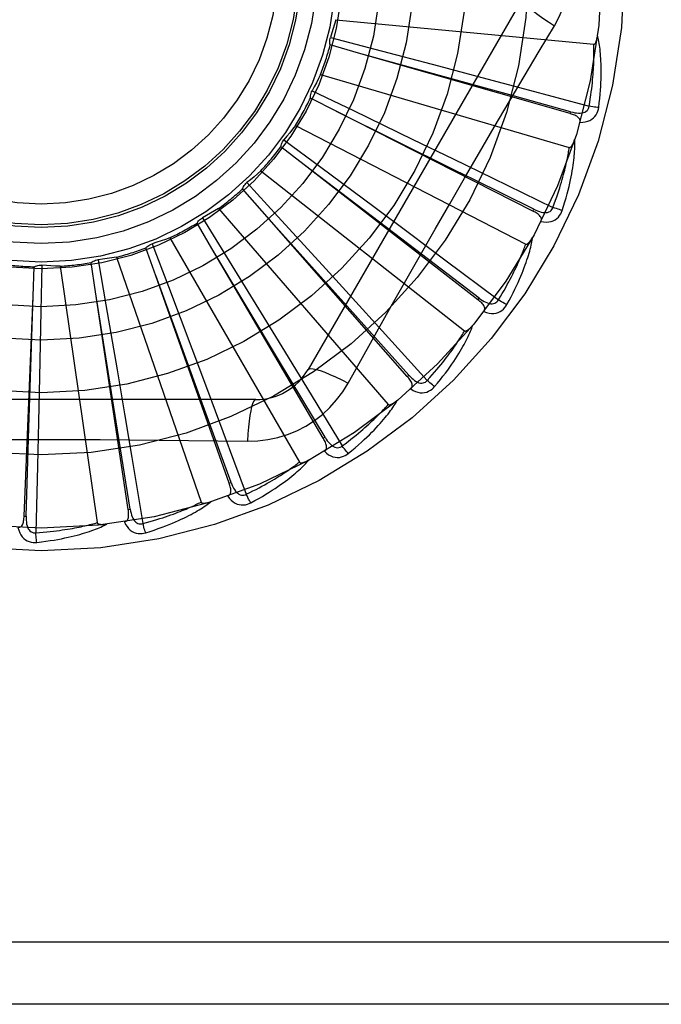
# Model space of a CAD drawing. Header units: inches. Extents: x 0 to 188, y 0 to 122.
# Tile 84 of 102: x 44.866 to 45.176, y 84.301 to 84.776. Entities that reach past the tile are written whole.
import ezdxf

# ---------------------------------------------------------------- set-up
doc = ezdxf.new("R2010")
doc.units = ezdxf.units.IN
doc.header["$LTSCALE"] = 10.3638554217
doc.header["$MEASUREMENT"] = 0
doc.linetypes.add('HIDDEN', pattern=[0.2, 0.1, -0.1])
doc.layers.add('DOOR_ASSEMBLY', color=7, linetype='CONTINUOUS')

msp = doc.modelspace()

# ---------------------------------------------------------------- linework, layer by layer
at = {"layer": 'DOOR_ASSEMBLY', "color": 8, "linetype": 'HIDDEN'}
for p, q in [((45.1089991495, 84.78671432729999), (45.00555719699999, 84.6075476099)), ((45.0189161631, 84.7762505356), (45.1433191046, 84.764371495)), ((45.016362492, 84.7677303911), (45.0377276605, 84.7621112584)), ((45.0299203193, 84.76011269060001), (45.0162167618, 84.7640548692)), ((45.13191949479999, 84.7309271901), (45.0299203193, 84.76011269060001)), ((45.0377276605, 84.7621112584), (45.0685337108, 84.75395798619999)), ((45.0685337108, 84.75395798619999), (45.0893356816, 84.7484191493)), ((45.01160875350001, 84.74981813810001), (45.1315154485, 84.7146103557)), ((45.0893356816, 84.7484191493), (45.1099000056, 84.7429117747)), ((45.0074887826, 84.7419352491), (45.0274044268, 84.7323742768)), ((45.1099000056, 84.7429117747), (45.1410845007, 84.7345113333)), ((45.01935994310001, 84.7318893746), (45.0066500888, 84.7383537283)), ((45.1139924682, 84.6839278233), (45.01935994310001, 84.7318893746)), ((45.0274044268, 84.7323742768), (45.0561107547, 84.7185382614)), ((45.1319196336, 84.7309271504), (45.1321833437, 84.7318498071)), ((44.9994310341, 84.7252463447), (45.11050774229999, 84.6679823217)), ((44.99389367, 84.7182856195), (45.0116399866, 84.7051283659)), ((45.0561107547, 84.7185382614), (45.075488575, 84.7091627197)), ((45.0036491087, 84.7061746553), (44.9923923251, 84.7149275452)), ((45.075488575, 84.7091627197), (45.0946389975, 84.6998630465)), ((44.9828231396, 84.7034232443), (45.0810552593, 84.6261726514)), ((45.05417106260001, 84.667770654), (45.0036030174, 84.7062097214)), ((45.0874947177, 84.6411705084), (45.0036491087, 84.7061746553)), ((45.0116399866, 84.7051283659), (45.03720907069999, 84.6861096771)), ((45.0946389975, 84.6998630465), (45.1236701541, 84.6857127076)), ((44.9833556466, 84.68389792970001), (44.9739587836, 84.6946230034)), ((44.97606851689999, 84.6976362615), (44.9910041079, 84.6813582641)), ((44.9623853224, 84.6851375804), (45.044222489, 84.5906924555)), ((45.03720907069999, 84.6861096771), (45.0544623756, 84.673236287)), ((45.113992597, 84.6839277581), (45.1144261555, 84.6847838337)), ((44.9546575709, 84.6807334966), (44.966242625, 84.6619230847)), ((45.0256965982, 84.6366265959), (44.9833170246, 84.683941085)), ((45.05338394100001, 84.6042006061), (44.9833556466, 84.68389792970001)), ((44.9910041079, 84.6813582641), (45.01251181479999, 84.6578442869)), ((44.9592130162, 84.6658643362), (44.9520157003, 84.6781739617)), ((44.9388562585, 84.6710502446), (45.0013406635, 84.56282408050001)), ((45.0544623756, 84.673236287), (45.0715067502, 84.66048042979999)), ((44.9320937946, 84.652725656), (44.9273561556, 84.66617493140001)), ((44.9304346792, 84.668188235), (44.9382504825, 84.6475252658)), ((44.9918426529, 84.6114341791), (44.9591832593, 84.6659140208)), ((45.0128929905, 84.5743543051), (44.9592130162, 84.6658643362)), ((45.0880825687, 84.6419289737), (45.05417106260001, 84.667770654)), ((44.9042753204, 84.6604538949), (44.9080393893, 84.638685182)), ((44.9130863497, 84.6616703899), (44.9539596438, 84.5435747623)), ((44.966242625, 84.6619230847), (44.9829116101, 84.6347636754)), ((45.0715067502, 84.66048042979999), (45.0973353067, 84.6410916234)), ((44.8729183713, 84.6428384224), (44.87351868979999, 84.6570851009)), ((44.8771249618, 84.6578100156), (44.8767012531, 84.6357223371)), ((44.8860069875, 84.6573370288), (44.90379190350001, 84.5336402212)), ((44.90297814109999, 84.6449567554), (44.9008714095, 84.6590595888)), ((45.01251181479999, 84.6578442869), (45.0270170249, 84.6419383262)), ((44.9538327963, 84.59310392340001), (44.9320739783, 84.6527800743)), ((44.9674853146, 84.5527103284), (44.9320937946, 84.652725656)), ((44.9382504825, 84.6475252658), (44.9494782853, 84.6177020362)), ((44.8686027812, 84.5368337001), (44.8729183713, 84.6428384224)), ((44.8709410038, 84.57940794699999), (44.8729201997, 84.6428963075)), ((44.9130408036, 84.582298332), (44.9029689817, 84.64501394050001)), ((44.918802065, 84.5400509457), (44.90297814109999, 84.6449567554)), ((45.0270170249, 84.6419383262), (45.0413393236, 84.6261873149)), ((45.0874948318, 84.64117042), (45.0880825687, 84.6419289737)), ((44.9080393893, 84.638685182), (44.91342020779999, 84.6072760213)), ((45.05410470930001, 84.6048341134), (45.0256965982, 84.6366265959)), ((44.8767012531, 84.6357223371), (44.8760406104, 84.6038624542)), ((44.9829116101, 84.6347636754), (44.9941444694, 84.6164000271)), ((45.0413393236, 84.6261873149), (45.0630317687, 84.60226080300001)), ((44.9494782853, 84.6177020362), (44.9570328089, 84.5975444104)), ((44.9941444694, 84.6164000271), (45.005227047, 84.5982231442)), ((45.0248875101, 84.6009868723), (45.0317905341, 84.6133620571)), ((45.0137206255, 84.5748399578), (44.9918426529, 84.6114341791)), ((44.8760406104, 84.6038624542), (44.8755621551, 84.5823410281)), ((44.91342020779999, 84.6072760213), (44.9170233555, 84.5860529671)), ((45.0533840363, 84.6042004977), (45.05410470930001, 84.6048341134)), ((44.9570328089, 84.5975444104), (44.96447511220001, 84.5775986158)), ((45.005227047, 84.5982231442), (45.0219993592, 84.57062369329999)), ((44.98029811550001, 84.5929642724), (44.7734142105, 84.5929642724)), ((44.9683899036, 84.5530305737), (44.9538327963, 84.59310392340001)), ((44.9170233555, 84.5860529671), (44.92055640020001, 84.56505915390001)), ((44.8755621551, 84.5823410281), (44.8750582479, 84.5610579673)), ((44.9197509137, 84.5401942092), (44.9130408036, 84.582298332)), ((44.8695615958, 84.5367948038), (44.8709410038, 84.57940794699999)), ((44.96447511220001, 84.5775986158), (44.9757210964, 84.547323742)), ((45.0128930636, 84.57435418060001), (45.0137206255, 84.5748399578)), ((44.8750582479, 84.5610579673), (44.8742466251, 84.5287720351)), ((44.92055640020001, 84.56505915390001), (44.92586959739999, 84.53320307)), ((44.9674853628, 84.5527101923), (44.9683899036, 84.5530305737)), ((44.9188020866, 84.5400508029), (44.9197509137, 84.5401942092)), ((44.8686027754, 84.5368335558), (44.8695615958, 84.5367948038)), ((45.360356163, 84.33129766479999), (44.268356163, 84.33129766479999)), ((45.360356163, 84.30129766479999), (44.298356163, 84.30129766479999))]:
    msp.add_line(p, q, dxfattribs=at)
for points in [[(45.12434607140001, 84.7732541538), (45.1266895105, 84.7776123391), (45.1286211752, 84.7821338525), (45.1301356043, 84.7868100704), (45.131223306, 84.79159046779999), (45.1318777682, 84.7964232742), (45.1320978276, 84.80129766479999)], [(45.1089989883, 84.78671404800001), (45.1089360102, 84.78614596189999), (45.109265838, 84.7853616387), (45.1099695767, 84.7843911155), (45.11103428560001, 84.78323959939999), (45.1124611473, 84.7819073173), (45.11424046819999, 84.7804112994), (45.1163486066, 84.7787724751), (45.1187591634, 84.77701468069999), (45.1214514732, 84.7751569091), (45.1243477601, 84.7732530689)], [(45.0189161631, 84.7762505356), (45.018325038, 84.7741023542), (45.0177023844, 84.7719662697), (45.0170482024, 84.769842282), (45.016362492, 84.7677303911)], [(45.1025992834, 84.7366322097), (45.1170548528, 84.7610443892), (45.12434607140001, 84.7732541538)], [(45.0162167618, 84.7640548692), (45.0160954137, 84.76466420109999), (45.0160328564, 84.7652796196), (45.0160294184, 84.76590708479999), (45.0160836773, 84.7665312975), (45.0161944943, 84.76713702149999), (45.016362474, 84.7677303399)], [(45.1433191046, 84.764371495), (45.1434912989, 84.7643877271), (45.1436504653, 84.764444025), (45.1437961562, 84.76454430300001), (45.1439297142, 84.7646768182), (45.1440518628, 84.7648320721), (45.144164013, 84.7650072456), (45.1442673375, 84.7651961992), (45.14436327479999, 84.7653993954), (45.1444536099, 84.7656155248), (45.1445384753, 84.7658437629), (45.1446185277, 84.7660830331), (45.1446939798, 84.7663327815), (45.1447651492, 84.76659170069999), (45.1448323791, 84.7668609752), (45.1448961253, 84.7671409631), (45.1449563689, 84.767432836), (45.1450135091, 84.7677376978), (45.1450667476, 84.7680561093), (45.1451153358, 84.7683891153), (45.1451595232, 84.7687363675)], [(45.1457181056, 84.7339053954), (45.14598865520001, 84.73611778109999), (45.1462184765, 84.7382389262), (45.1464102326, 84.7402662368), (45.1465668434, 84.7422054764), (45.1466906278, 84.7440605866), (45.14678431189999, 84.7458348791), (45.1468501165, 84.74753205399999), (45.1468905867, 84.749155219), (45.14690787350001, 84.7507078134), (45.1469044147, 84.7521927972), (45.1468823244, 84.7536134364), (45.146843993, 84.7549724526), (45.1467921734, 84.7562730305), (45.1467273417, 84.7575172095), (45.1466506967, 84.7587076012), (45.1465621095, 84.7598457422), (45.1464612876, 84.7609335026), (45.14634922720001, 84.7619725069), (45.1462261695, 84.7629643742), (45.1460936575, 84.7639110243), (45.1459527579, 84.7648143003), (45.1458048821, 84.7656760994), (45.1456519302, 84.766498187), (45.14549329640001, 84.76728284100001), (45.1453286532, 84.7680332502), (45.1451586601, 84.7687484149)], [(45.1321833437, 84.7318498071), (45.1010856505, 84.7404657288), (45.0910966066, 84.7432367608), (45.0298644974, 84.7601281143)], [(45.1410845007, 84.7345113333), (45.1413879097, 84.7363365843), (45.1416637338, 84.7380910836), (45.1419110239, 84.739773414), (45.1421326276, 84.74138782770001), (45.1423305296, 84.7429372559), (45.1425063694, 84.7444242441), (45.1426619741, 84.7458515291), (45.1427987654, 84.7472214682), (45.1429183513, 84.7485366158), (45.1430219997, 84.749799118), (45.1431111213, 84.75101133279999), (45.1431868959, 84.75217517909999), (45.1432506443, 84.7532927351), (45.1433033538, 84.75436588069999), (45.1433462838, 84.7553966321), (45.1433799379, 84.7563866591), (45.1434051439, 84.75733786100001), (45.1434221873, 84.7582515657), (45.1434314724, 84.7591293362), (45.1434334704, 84.7599723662), (45.1434286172, 84.7607819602), (45.1434174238, 84.7615593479), (45.1434003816, 84.7623057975), (45.1433779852, 84.7630224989), (45.1433509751, 84.7637112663), (45.1433191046, 84.764371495)], [(45.01160875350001, 84.74981813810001), (45.01062176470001, 84.74782064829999), (45.0096061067, 84.74584100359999), (45.0085617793, 84.7438792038), (45.0074887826, 84.7419352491)], [(45.0066500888, 84.7383537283), (45.0066462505, 84.73897501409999), (45.00670129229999, 84.7395911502), (45.006816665, 84.7402079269), (45.00698807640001, 84.7408105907), (45.0072115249, 84.7413843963), (45.00748875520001, 84.7419352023)], [(45.0317905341, 84.6133620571), (45.0456902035, 84.63805133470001), (45.0526832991, 84.6504231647), (45.0597178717, 84.66279253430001), (45.0667744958, 84.67514931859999), (45.0738793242, 84.6874888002), (45.081011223, 84.6998140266), (45.0881852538, 84.712108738), (45.0953821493, 84.7243909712), (45.1025992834, 84.7366322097)], [(45.1144261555, 84.6847838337), (45.085521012, 84.6991293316), (45.0762369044, 84.7037407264), (45.0193080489, 84.731915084)], [(45.13218341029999, 84.7318512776), (45.1331891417, 84.7315952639), (45.13415232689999, 84.7313997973), (45.1350760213, 84.7312671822), (45.13595712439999, 84.73120015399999), (45.136795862, 84.7312034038), (45.1375855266, 84.73127909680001), (45.1383236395, 84.7314273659), (45.1389941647, 84.7316558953), (45.1395797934, 84.7319708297), (45.1400779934, 84.7323670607), (45.1404800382, 84.7328440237), (45.1407842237, 84.7333759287), (45.140986, 84.7339337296), (45.14108560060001, 84.7345155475)], [(45.1366371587, 84.7267354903), (45.1379946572, 84.7267818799), (45.139246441, 84.7269532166), (45.14040084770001, 84.7272498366), (45.141446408, 84.7276681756), (45.14238229, 84.7282058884), (45.1432038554, 84.7288522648), (45.1439095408, 84.729605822), (45.1444992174, 84.7304319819), (45.1449650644, 84.73130726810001), (45.1453209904, 84.7321978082), (45.1455717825, 84.733059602), (45.1457181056, 84.7339053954)], [(45.1457181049, 84.7339053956), (45.1451004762, 84.733957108), (45.14439724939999, 84.7340311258), (45.143632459, 84.7341250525), (45.1428154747, 84.734237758), (45.14195593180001, 84.7343681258), (45.14108454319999, 84.73451159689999)], [(45.1366361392, 84.7267321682), (45.1367194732, 84.7271866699), (45.13671490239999, 84.7276183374), (45.13661765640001, 84.7280293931), (45.1364420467, 84.7284131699), (45.13619945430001, 84.728761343), (45.1358939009, 84.7290811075), (45.1355307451, 84.7293763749), (45.1351173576, 84.7296486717), (45.1346610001, 84.7298998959), (45.13416735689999, 84.7301328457), (45.1336438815, 84.73035048), (45.13309252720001, 84.7305542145), (45.1325182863, 84.7307467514), (45.13191949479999, 84.7309271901)], [(44.9994310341, 84.7252463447), (44.9980838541, 84.7234717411), (44.9967119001, 84.7217200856), (44.9953151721, 84.7199913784), (44.99389367, 84.7182856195)], [(44.9923923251, 84.7149275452), (44.9925061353, 84.71553833), (44.992676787, 84.716132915), (44.9929068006, 84.7167167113), (44.9931891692, 84.7172760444), (44.993517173, 84.7177971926), (44.9938936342, 84.7182855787)], [(45.1281053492, 84.6842408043), (45.1287897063, 84.6863620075), (45.1294168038, 84.6884013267), (45.1299887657, 84.6903557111), (45.1305095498, 84.69223026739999), (45.1309821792, 84.69402842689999), (45.1314099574, 84.6957529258), (45.1317957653, 84.697406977), (45.13214269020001, 84.69899315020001), (45.132453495, 84.7005144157), (45.1327311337, 84.7019732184), (45.1329783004, 84.7033723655), (45.1331978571, 84.7047140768), (45.13339311, 84.7060009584), (45.1335649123, 84.707234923), (45.1337149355, 84.7084183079), (45.1338433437, 84.7095526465), (45.13395020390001, 84.71063983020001), (45.1340368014, 84.711681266), (45.1341036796, 84.7126784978), (45.134152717, 84.7136331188), (45.1341853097, 84.7145467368), (45.13420320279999, 84.7154209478), (45.134208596, 84.71625712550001), (45.1342013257, 84.7170576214), (45.1341816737, 84.7178256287), (45.1341500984, 84.7185600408)], [(45.1315154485, 84.7146103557), (45.131687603, 84.7145937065), (45.1318545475, 84.7146188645), (45.1320165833, 84.7146897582), (45.13217280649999, 84.71479460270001), (45.1323221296, 84.7149239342), (45.1324654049, 84.7150747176), (45.132602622, 84.7152407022), (45.1327352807, 84.7154220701), (45.13286488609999, 84.7156171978), (45.13299141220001, 84.7158252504), (45.1331153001, 84.7160450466), (45.13323665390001, 84.7162760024), (45.1333555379, 84.7165167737), (45.1334725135, 84.7167684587), (45.1335880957, 84.7170313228), (45.1337024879, 84.71730652), (45.1338179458, 84.7176001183), (45.1339288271, 84.7178976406), (45.1340296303, 84.7181850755), (45.134122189, 84.71846709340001)], [(45.1236701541, 84.6857127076), (45.1243135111, 84.6874475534), (45.12491639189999, 84.6891181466), (45.1254775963, 84.6907232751), (45.1260007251, 84.6922665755), (45.126488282, 84.6937505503), (45.1269423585, 84.6951773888), (45.1273652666, 84.6965494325), (45.1277588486, 84.6978687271), (45.1281251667, 84.6991374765), (45.1284658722, 84.700357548), (45.1287827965, 84.7015309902), (45.1290774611, 84.7026594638), (45.1293515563, 84.7037447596), (45.1296064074, 84.70478853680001), (45.1298436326, 84.7057925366), (45.13006404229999, 84.70675830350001), (45.13026880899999, 84.70768754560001), (45.1304584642, 84.708581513), (45.1306337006, 84.70944166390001), (45.130795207, 84.710269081), (45.1309436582, 84.711064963), (45.1310797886, 84.7118304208), (45.1312043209, 84.7125666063), (45.1313179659, 84.71327459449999), (45.131421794, 84.7139560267), (45.1315154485, 84.7146103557)], [(44.9828231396, 84.7034232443), (44.9811644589, 84.7019356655), (44.979485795, 84.7004753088), (44.9777871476, 84.6990421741), (44.97606851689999, 84.6976362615)], [(44.9739587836, 84.6946230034), (44.9741861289, 84.6952012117), (44.9744662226, 84.6957527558), (44.9748025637, 84.6962824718), (44.9751856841, 84.6967782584), (44.9756063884, 84.6972279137), (44.97606847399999, 84.6976362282)], [(44.9623853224, 84.6851375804), (44.96047509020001, 84.6839907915), (44.9585503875, 84.6828745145), (44.9566112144, 84.6817887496), (44.9546575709, 84.6807334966)], [(45.1144264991, 84.684785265), (45.1153656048, 84.68434354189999), (45.1162743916, 84.6839693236), (45.1171562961, 84.6836642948), (45.1180087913, 84.6834317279), (45.1188329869, 84.6832761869), (45.1196227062, 84.6832010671), (45.1203755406, 84.6832069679), (45.121077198, 84.68330446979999), (45.1217118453, 84.6835028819), (45.1222760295, 84.6837976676), (45.1227610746, 84.6841899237), (45.12316042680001, 84.6846546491), (45.1234641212, 84.6851641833), (45.1236720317, 84.6857166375)], [(45.1178315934, 84.6789190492), (45.11917333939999, 84.6787076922), (45.1204349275, 84.67863903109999), (45.1216246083, 84.6787118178), (45.12273044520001, 84.6789247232), (45.1237511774, 84.679275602), (45.1246802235, 84.6797548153), (45.1255157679, 84.680361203), (45.1262511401, 84.681060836), (45.1268742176, 84.6818321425), (45.1273922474, 84.68263923), (45.1278016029, 84.6834379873), (45.1281053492, 84.6842408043)], [(45.12810534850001, 84.6842408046), (45.1275086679, 84.6844084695), (45.12683215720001, 84.6846142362), (45.1260989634, 84.68485120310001), (45.1253180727, 84.6851164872), (45.1244987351, 84.6854071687), (45.1236702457, 84.6857129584)], [(44.9520157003, 84.6781739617), (44.9523483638, 84.67869869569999), (44.9527277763, 84.6791872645), (44.9531582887, 84.6796437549), (44.9536283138, 84.68005807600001), (44.9541265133, 84.6804199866), (44.9546575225, 84.6807334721)], [(45.1178299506, 84.6789159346), (45.1179978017, 84.67934648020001), (45.1180750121, 84.679771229), (45.11805731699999, 84.6801932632), (45.11795751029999, 84.68060333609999), (45.117785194, 84.68099112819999), (45.1175456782, 84.68136294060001), (45.11724496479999, 84.6817215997), (45.11689058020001, 84.6820672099), (45.11649001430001, 84.6824002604), (45.1160493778, 84.682722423), (45.1155765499, 84.68303519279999), (45.1150737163, 84.68333959), (45.1145462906, 84.6836373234), (45.1139924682, 84.6839278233)], [(44.9388562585, 84.6710502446), (44.9367635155, 84.6702856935), (44.9346623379, 84.66955384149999), (44.9325527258, 84.6688546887), (44.9304346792, 84.668188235)], [(45.1014117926, 84.6388069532), (45.1024852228, 84.640760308), (45.1034869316, 84.6426440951), (45.1044184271, 84.6444549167), (45.105284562, 84.6461970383), (45.10608895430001, 84.647873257), (45.1068353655, 84.6494856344), (45.1075272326, 84.6510367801), (45.1081680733, 84.6525286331), (45.1087611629, 84.6539635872), (45.1093098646, 84.655343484), (45.1098173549, 84.65667057), (45.1102868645, 84.6579464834), (45.1107221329, 84.65917315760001), (45.11112435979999, 84.66035230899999), (45.111495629, 84.6614859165), (45.1118363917, 84.6625754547), (45.1121470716, 84.6636227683), (45.1124291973, 84.6646289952), (45.1126835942, 84.665595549), (45.1129124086, 84.66652363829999), (45.11311731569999, 84.6674145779), (45.113300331, 84.6682696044), (45.1134638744, 84.6690896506), (45.1136082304, 84.6698770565), (45.11373427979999, 84.670634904), (45.1138422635, 84.67136202)], [(45.1105077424, 84.6679823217), (45.1106736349, 84.6679333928), (45.1108423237, 84.6679265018), (45.111014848, 84.6679654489), (45.11118809, 84.6680388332), (45.1113591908, 84.668137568), (45.1115284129, 84.6682585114), (45.111694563, 84.668395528), (45.1118591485, 84.6685485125), (45.1120233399, 84.668715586), (45.1121869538, 84.6688959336), (45.1123501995, 84.6690883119), (45.11251306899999, 84.6692921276), (45.1126753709, 84.66950604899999), (45.1128378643, 84.6697310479), (45.11300110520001, 84.6699672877), (45.11316551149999, 84.67021586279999), (45.1133317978, 84.6704775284), (45.1134996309, 84.6707534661), (45.11366890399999, 84.67104528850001), (45.1138396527, 84.6713524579)], [(44.9273561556, 84.66617493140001), (44.927782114, 84.6666272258), (44.9282471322, 84.6670351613), (44.92875625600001, 84.66740192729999), (44.929296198, 84.66771980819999), (44.9298538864, 84.6679808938), (44.9304346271, 84.66818822)], [(45.0973353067, 84.6410916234), (45.0982953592, 84.6426733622), (45.099203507, 84.6441996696), (45.1000583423, 84.6456695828), (45.100864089, 84.6470859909), (45.1016236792, 84.6484508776), (45.1023395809, 84.6497659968), (45.1030145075, 84.65103320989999), (45.1036506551, 84.6522541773), (45.1042504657, 84.6534306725), (45.1048159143, 84.6545642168), (45.1053491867, 84.6556564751), (45.1058520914, 84.6567087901), (45.106326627, 84.65772260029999), (45.1067744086, 84.6586992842), (45.10719735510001, 84.65964024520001), (45.1075965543, 84.6605468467), (45.1079734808, 84.66142054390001), (45.1083288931, 84.6622624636), (45.10866374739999, 84.6630739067), (45.1089789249, 84.6638558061), (45.109275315, 84.6646092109), (45.10955384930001, 84.6653350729), (45.10981545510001, 84.6660343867), (45.110061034, 84.6667080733), (45.11029194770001, 84.66735754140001), (45.11050774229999, 84.6679823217)], [(44.9008714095, 84.6590595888), (44.9013752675, 84.65942309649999), (44.9019090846, 84.6597356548), (44.9024784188, 84.6599994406), (44.9030687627, 84.66020939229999), (44.9036657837, 84.66036021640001), (44.90427526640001, 84.6604538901)], [(44.9130863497, 84.6616703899), (44.91088673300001, 84.6613157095), (44.9086850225, 84.6609947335), (44.9064812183, 84.660707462), (44.9042753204, 84.6604538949)], [(44.87351868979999, 84.6570851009), (44.8740822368, 84.6573466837), (44.87466555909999, 84.6575525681), (44.87527452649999, 84.6577038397), (44.8758939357, 84.657798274), (44.87650871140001, 84.6578333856), (44.8771249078, 84.65781002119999)], [(44.8860069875, 84.6573370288), (44.883779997, 84.65740503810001), (44.8815573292, 84.657506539), (44.8793389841, 84.65764153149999), (44.8771249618, 84.6578100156)], [(45.0880831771, 84.6419303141), (45.0889217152, 84.6413188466), (45.0897432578, 84.64077940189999), (45.090551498, 84.6403129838), (45.091344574, 84.63992328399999), (45.0921244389, 84.6396145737), (45.0928856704, 84.639391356), (45.0936260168, 84.6392546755), (45.0943334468, 84.6392176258), (45.09499417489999, 84.6392923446), (45.0956039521, 84.63947503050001), (45.0961544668, 84.6397684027), (45.096634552, 84.64014915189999), (45.0970291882, 84.6405920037), (45.0973378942, 84.641095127)], [(45.0903140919, 84.6355224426), (45.0905605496, 84.6359137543), (45.090716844, 84.6363164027), (45.0907793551, 84.6367341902), (45.090758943, 84.6371557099), (45.0906631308, 84.6375691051), (45.0904983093, 84.637979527), (45.0902709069, 84.6383886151), (45.0899883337, 84.6387950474), (45.0896580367, 84.6391978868), (45.0892863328, 84.63959761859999), (45.0888812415, 84.6399942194), (45.08844510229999, 84.6403882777), (45.0879835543, 84.6407804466), (45.0874947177, 84.6411705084)], [(45.09031654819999, 84.6355256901), (45.0915940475, 84.6350642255), (45.0928198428, 84.63475804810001), (45.0940017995, 84.6346043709), (45.0951279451, 84.6346041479), (45.0961966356, 84.63475551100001), (45.09719958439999, 84.6350502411), (45.098134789, 84.6354875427), (45.09898927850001, 84.6360353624), (45.09974706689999, 84.6366748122), (45.10040847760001, 84.6373692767), (45.1009616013, 84.6380761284), (45.1014117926, 84.6388069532)], [(45.101411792, 84.6388069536), (45.10085762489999, 84.6390845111), (45.1002322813, 84.6394145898), (45.0995571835, 84.6397860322), (45.09884060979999, 84.6401943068), (45.09809109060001, 84.640634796), (45.0973354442, 84.6410918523)], [(45.0666022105, 84.5992459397), (45.0680259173, 84.6009608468), (45.0693660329, 84.6026210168), (45.0706233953, 84.6042228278), (45.0718035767, 84.6057695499), (45.07291065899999, 84.6072632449), (45.0739487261, 84.6087052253), (45.07492164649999, 84.610097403), (45.07583324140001, 84.61144101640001), (45.0766871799, 84.61273779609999), (45.07748711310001, 84.6139889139), (45.0782365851, 84.6151959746), (45.07893907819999, 84.6163599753), (45.0795986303, 84.6174821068), (45.0802167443, 84.6185638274), (45.0807958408, 84.6196066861), (45.081336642, 84.6206120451), (45.0818399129, 84.6215816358), (45.0823073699, 84.6225162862), (45.08274009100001, 84.6234172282), (45.0831404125, 84.62428524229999), (45.0835102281, 84.6251213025), (45.0838517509, 84.6259262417), (45.0841675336, 84.6267005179), (45.0844582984, 84.6274463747), (45.0847254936, 84.62816667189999), (45.0849691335, 84.62886021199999)], [(45.0810552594, 84.6261726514), (45.0812088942, 84.6260932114), (45.0813732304, 84.6260545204), (45.0815500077, 84.6260601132), (45.0817340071, 84.6260993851), (45.0819207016, 84.6261639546), (45.08210975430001, 84.6262506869), (45.0822988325, 84.6263537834), (45.0824893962, 84.6264728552), (45.08268223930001, 84.62660583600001), (45.0828770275, 84.6267519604), (45.08307373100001, 84.6269099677), (45.0832722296, 84.62707927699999), (45.0834720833, 84.6272586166), (45.0836742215, 84.6274487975), (45.0838792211, 84.6276498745), (45.0840876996, 84.6278628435), (45.0843040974, 84.6280926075), (45.0845175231, 84.6283274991), (45.0847173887, 84.6285562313), (45.0849072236, 84.6287825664)], [(45.0630317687, 84.60226080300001), (45.0642738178, 84.6036322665), (45.0654544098, 84.60495912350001), (45.06657198, 84.6062406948), (45.0676312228, 84.607479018), (45.0686353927, 84.6086754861), (45.069587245, 84.609831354), (45.0704897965, 84.61094793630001), (45.0713455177, 84.6120264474), (45.07215714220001, 84.613068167), (45.07292689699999, 84.6140742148), (45.0736572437, 84.61504581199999), (45.0743502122, 84.615983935), (45.0750080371, 84.6168896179), (45.0756325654, 84.6177639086), (45.0762259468, 84.6186078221), (45.0767895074, 84.6194224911), (45.0773249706, 84.6202090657), (45.0778332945, 84.6209685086), (45.0783156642, 84.6217019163), (45.0787731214, 84.622410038), (45.0792067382, 84.62309373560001), (45.0796176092, 84.6237537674), (45.0800068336, 84.6243909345), (45.0803754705, 84.6250059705), (45.080725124, 84.6256000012), (45.0810552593, 84.6261726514)], [(45.00555719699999, 84.6075476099), (45.0060176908, 84.6078864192), (45.0068620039, 84.6079929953), (45.0080544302, 84.6078687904), (45.0095839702, 84.6075224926), (45.0114511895, 84.6069529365), (45.0136364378, 84.6061600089), (45.0161098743, 84.6051536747), (45.018837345, 84.6039450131), (45.0217917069, 84.60254261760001), (45.0248875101, 84.6009868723)], [(45.0550839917, 84.5981217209), (45.0553997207, 84.5984588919), (45.0556291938, 84.59882442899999), (45.0557696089, 84.59922279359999), (45.0558293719, 84.5996406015), (45.0558135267, 84.60006465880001), (45.0557293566, 84.6004988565), (45.0555834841, 84.600943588), (45.05538293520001, 84.6013961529), (45.0551348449, 84.6018542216), (45.0548455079, 84.6023170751), (45.05452279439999, 84.6027831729), (45.0541691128, 84.6032526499), (45.053790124, 84.6037250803), (45.05338394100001, 84.6042006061)], [(45.0541055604, 84.6048353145), (45.05481322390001, 84.6040762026), (45.0555178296, 84.6033910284), (45.0562231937, 84.60278007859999), (45.0569281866, 84.60224733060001), (45.0576355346, 84.6017966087), (45.0583407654, 84.6014333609), (45.0590418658, 84.6011590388), (45.05972949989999, 84.6009887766), (45.0603924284, 84.6009371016), (45.0610257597, 84.601001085), (45.0616218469, 84.60118497), (45.0621653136, 84.6014679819), (45.0626366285, 84.6018281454), (45.0630349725, 84.6022637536)], [(44.9763147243, 84.57294336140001), (44.9812489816, 84.5730934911), (44.98611633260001, 84.57367766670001), (44.9909017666, 84.5746933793), (44.9955721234, 84.5761317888), (45.00010325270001, 84.5779853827), (45.0044526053, 84.5802382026), (45.00858105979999, 84.5828760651), (45.0124577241, 84.5858728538), (45.0160492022, 84.589199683), (45.0193333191, 84.59284107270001), (45.0222824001, 84.59677427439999), (45.0248875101, 84.6009868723)], [(45.0550864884, 84.5981237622), (45.056253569, 84.5974288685), (45.05739926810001, 84.59689624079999), (45.0585307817, 84.596521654), (45.0596365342, 84.5963083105), (45.0607145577, 84.59625468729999), (45.0617551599, 84.59635428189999), (45.0627562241, 84.5966066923), (45.0636989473, 84.596982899), (45.0645640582, 84.5974673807), (45.0653449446, 84.5980241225), (45.06602184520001, 84.59861352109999), (45.0666022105, 84.5992459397)], [(45.0666022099, 84.5992459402), (45.0661105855, 84.5996233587), (45.0655590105, 84.6000658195), (45.06496640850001, 84.6005583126), (45.0643400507, 84.6010948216), (45.0636874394, 84.601669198), (45.063031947, 84.6022610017)], [(44.98029778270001, 84.5929642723), (44.979774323, 84.5927347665), (44.9792599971, 84.592056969), (44.97877136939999, 84.5909622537), (44.978306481, 84.5894644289), (44.9778661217, 84.5875625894), (44.9774601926, 84.5852736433), (44.97709499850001, 84.5826285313), (44.97677798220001, 84.57966202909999), (44.9765152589, 84.57640152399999), (44.9763146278, 84.57294132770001)], [(45.0219993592, 84.57062369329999), (45.023478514, 84.5717353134), (45.0248888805, 84.5728147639), (45.0262287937, 84.5738616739), (45.0275032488, 84.574877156), (45.02871570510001, 84.57586196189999), (45.02986910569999, 84.5768168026), (45.0309666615, 84.5777423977), (45.0320110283, 84.5786394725), (45.0330051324, 84.5795087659), (45.0339513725, 84.58035095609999), (45.03485239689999, 84.58116677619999), (45.0357103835, 84.581956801), (45.03652772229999, 84.5827216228), (45.0373064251, 84.5834619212), (45.038048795, 84.5841782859), (45.0387563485, 84.5848715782), (45.0394309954, 84.5855426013), (45.0400738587, 84.5861921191), (45.0406863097, 84.5868209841), (45.041269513, 84.5874297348), (45.0418246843, 84.5880190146), (45.04235304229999, 84.5885893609), (45.0428558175, 84.58914135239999), (45.043334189, 84.5896755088), (45.0437899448, 84.59019263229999), (45.044222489, 84.5906924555)], [(45.0249347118, 84.566987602), (45.0266572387, 84.5684020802), (45.0282873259, 84.5697786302), (45.0298251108, 84.5711135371), (45.0312766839, 84.572408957), (45.03264644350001, 84.5736661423), (45.0339386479, 84.5748856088), (45.0351574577, 84.5760685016), (45.0363068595, 84.5772153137), (45.0373907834, 84.5783270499), (45.0384130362, 84.57940417), (45.039377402, 84.5804475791), (45.0402874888, 84.5814575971), (45.0411474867, 84.58243462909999), (45.0419591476, 84.5833798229), (45.0427251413, 84.58429424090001), (45.043446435, 84.5851790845), (45.04412410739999, 84.5860359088), (45.0447600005, 84.5868652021), (45.0453554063, 84.5876679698), (45.0459127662, 84.58844453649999), (45.0464341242, 84.5891954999), (45.0469218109, 84.5899212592), (45.0473784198, 84.59062178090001), (45.0478050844, 84.5912991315), (45.0482037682, 84.591955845), (45.0485742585, 84.5925907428)], [(45.044222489, 84.5906924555), (45.0443583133, 84.5905853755), (45.0445123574, 84.5905162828), (45.0446869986, 84.5904883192), (45.0448751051, 84.59049205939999), (45.04507064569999, 84.5905201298), (45.0452726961, 84.59056951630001), (45.0454778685, 84.5906349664), (45.04568752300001, 84.59071582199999), (45.045902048, 84.59080990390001), (45.0461209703, 84.5909165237), (45.0463440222, 84.5910344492), (45.0465709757, 84.5911631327), (45.046801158, 84.59130140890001), (45.0470356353, 84.59144989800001), (45.0472749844, 84.591608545), (45.0475200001, 84.5917782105), (45.0477713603, 84.5919591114), (45.0480299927, 84.5921531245), (45.0482971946, 84.59236244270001), (45.0485725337, 84.592586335)], [(44.791566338, 84.57315275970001), (44.81989771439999, 84.5734599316), (44.8341085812, 84.5735896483), (44.8483380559, 84.5736822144), (44.8625676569, 84.5737493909), (44.8768063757, 84.5737661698), (44.8910462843, 84.5737523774), (44.9052808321, 84.57368684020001), (44.9195160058, 84.5735952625), (44.9337257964, 84.5734656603)], [(44.9337257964, 84.5734656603), (44.9620951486, 84.5731528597), (44.9763147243, 84.57294336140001)], [(45.0134113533, 84.5680630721), (45.0137855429, 84.5683347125), (45.0140802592, 84.5686504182), (45.0142935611, 84.56901507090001), (45.0144312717, 84.56941402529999), (45.01449594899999, 84.5698334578), (45.01449544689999, 84.5702757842), (45.0144363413, 84.5707401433), (45.0143250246, 84.5712225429), (45.0141680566, 84.571719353), (45.0139715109, 84.5722286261), (45.013742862, 84.5727472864), (45.0134844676, 84.5732750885), (45.0132017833, 84.5738106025), (45.0128929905, 84.5743543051)], [(45.01372168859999, 84.574840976), (45.0142729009, 84.5739616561), (45.0148351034, 84.5731555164), (45.01541209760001, 84.5724221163), (45.0160035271, 84.5717655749), (45.0166127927, 84.5711891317), (45.017236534, 84.5706989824), (45.0178730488, 84.5702969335), (45.0185160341, 84.5699996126), (45.0191572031, 84.5698234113), (45.0197911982, 84.5697663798), (45.0204113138, 84.5698341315), (45.0209985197, 84.5700091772), (45.0215294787, 84.57027363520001), (45.0220030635, 84.57062598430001)], [(45.0249347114, 84.56698760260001), (45.0245233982, 84.5674512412), (45.0240655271, 84.5679900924), (45.0235768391, 84.5685858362), (45.0230633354, 84.5692311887), (45.0225312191, 84.5699186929), (45.0219995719, 84.5706238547)], [(45.0134147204, 84.5680650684), (45.0144292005, 84.56716186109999), (45.0154533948, 84.5664220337), (45.0164935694, 84.5658400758), (45.017538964, 84.5654213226), (45.01858735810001, 84.56516465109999), (45.0196280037, 84.56506551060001), (45.0206587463, 84.5651239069), (45.021655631, 84.56531490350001), (45.022596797, 84.5656269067), (45.0234689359, 84.5660258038), (45.0242451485, 84.5664764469), (45.0249347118, 84.566987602)], [(44.9757210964, 84.547323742), (44.97738389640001, 84.5481353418), (44.97897306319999, 84.5489283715), (44.98048689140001, 84.5497027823), (44.9819304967, 84.5504587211), (44.9833074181, 84.5511962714), (44.98462068, 84.5519155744), (44.9858735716, 84.552616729), (44.9870688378, 84.55329994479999), (44.988209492, 84.5539653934), (44.9892980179, 84.554613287), (44.9903371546, 84.55524384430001), (44.99132914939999, 84.5558572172), (44.9922764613, 84.5564535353), (44.9931811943, 84.5570330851), (44.99404572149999, 84.5575960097), (44.994871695, 84.558142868), (44.9956611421, 84.558674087), (44.99641531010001, 84.5591902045), (44.9971357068, 84.559691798), (44.9978235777, 84.5601791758), (44.9984802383, 84.5606527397), (44.9991069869, 84.56111278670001), (44.9997051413, 84.5615596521), (45.0002759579, 84.5619936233), (45.0008213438, 84.56241514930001), (45.0013406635, 84.56282408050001)], [(44.97791526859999, 84.5431978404), (44.97987435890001, 84.5442607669), (44.9817355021, 84.5453039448), (44.9834981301, 84.5463237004), (44.9851686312, 84.5473209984), (44.9867515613, 84.548296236), (44.9882511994, 84.5492491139), (44.9896718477, 84.550179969), (44.9910175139, 84.551088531), (44.99229224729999, 84.55197504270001), (44.99349987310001, 84.5528392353), (44.994644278, 84.5536812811), (44.9957290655, 84.5545008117), (44.9967584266, 84.5552974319), (44.9977342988, 84.5560719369), (44.9986595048, 84.556824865), (44.9995352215, 84.5575572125), (45.0003628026, 84.5582703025), (45.0011441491, 84.5589642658), (45.00188071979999, 84.55963984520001), (45.0025749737, 84.56029689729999), (45.0032290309, 84.5609356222), (45.0038452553, 84.5615559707), (45.0044261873, 84.56215741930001), (45.004973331, 84.5627417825), (45.0054890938, 84.5633111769), (45.0059730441, 84.5638644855)], [(45.0013406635, 84.56282408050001), (45.0014537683, 84.56269323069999), (45.0015919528, 84.5625962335), (45.0017581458, 84.5625357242), (45.0019435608, 84.5625037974), (45.00214088, 84.5624943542), (45.00234862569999, 84.56250461), (45.0025624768, 84.5625300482), (45.0027836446, 84.5625697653), (45.003012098, 84.5626215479), (45.003247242, 84.5626848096), (45.00348858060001, 84.56275839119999), (45.0037357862, 84.56284179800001), (45.0039879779, 84.562934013), (45.0042463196, 84.5630354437), (45.0045113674, 84.5631459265), (45.0047840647, 84.5632661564), (45.0050654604, 84.5633964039), (45.0053557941, 84.5635377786), (45.0056557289, 84.56369162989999), (45.00596504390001, 84.563857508)], [(44.96680397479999, 84.5464348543), (44.9672226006, 84.5466306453), (44.967571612, 84.5468847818), (44.9678500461, 84.5472024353), (44.9680607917, 84.5475680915), (44.9682036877, 84.5479676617), (44.9682869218, 84.5484020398), (44.9683167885, 84.5488691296), (44.9682988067, 84.5493638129), (44.9682387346, 84.549881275), (44.9681421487, 84.550418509), (44.96801578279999, 84.5509711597), (44.9678619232, 84.5515384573), (44.9676856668, 84.5521179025), (44.9674853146, 84.5527103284)], [(44.9683911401, 84.5530313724), (44.9687659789, 84.5520636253), (44.9691654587, 84.5511656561), (44.969593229, 84.5503363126), (44.9700497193, 84.54957970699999), (44.9705388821, 84.5488983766), (44.9710585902, 84.5482990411), (44.9716075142, 84.5477837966), (44.9721826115, 84.5473701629), (44.9727788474, 84.5470758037), (44.9733905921, 84.54689981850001), (44.97401232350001, 84.5468489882), (44.9746220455, 84.5469097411), (44.9751934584, 84.5470689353), (44.9757251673, 84.5473252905)], [(44.9668073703, 84.5464360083), (44.9676325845, 84.5453571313), (44.9684982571, 84.54443684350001), (44.96940949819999, 84.543668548), (44.9703567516, 84.5430595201), (44.97133762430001, 84.5426090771), (44.9723407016, 84.5423147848), (44.973363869, 84.5421770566), (44.9743788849, 84.54217593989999), (44.97536208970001, 84.542304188), (44.9762939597, 84.54253082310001), (44.97714142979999, 84.5428264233), (44.97791526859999, 84.5431978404)], [(44.9779152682, 84.5431978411), (44.97759913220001, 84.54373094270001), (44.9772515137, 84.54434670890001), (44.9768844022, 84.5450241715), (44.976502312, 84.5457550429), (44.9761099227, 84.5465308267), (44.9757213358, 84.54732386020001)], [(44.92586959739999, 84.53320307), (44.9276559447, 84.53368531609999), (44.929366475, 84.534163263), (44.9309995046, 84.5346371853), (44.9325600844, 84.5351062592), (44.9340517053, 84.5355698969), (44.93547736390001, 84.5360276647), (44.9368403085, 84.5364790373), (44.9381432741, 84.5369237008), (44.9393892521, 84.5373612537), (44.9405807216, 84.5377914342), (44.9417204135, 84.53821393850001), (44.9428105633, 84.53862849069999), (44.94385361, 84.5390347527), (44.9448516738, 84.5394326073), (44.9458071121, 84.5398217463), (44.94672165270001, 84.5402024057), (44.9475973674, 84.540574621), (44.9484355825, 84.54093868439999), (44.9492378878, 84.5412948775), (44.95000556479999, 84.54164326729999), (44.9507399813, 84.5419839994), (44.9514424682, 84.54231711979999), (44.952114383, 84.5426427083), (44.9527570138, 84.5429608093), (44.9533723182, 84.5432715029), (44.9539596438, 84.5435747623)], [(44.9272432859, 84.528736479), (44.92936813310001, 84.5294094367), (44.9313930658, 84.5300815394), (44.9333168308, 84.5307492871), (44.93514588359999, 84.53141241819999), (44.9368847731, 84.53207046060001), (44.9385376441, 84.5327223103), (44.9401087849, 84.5333674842), (44.9416020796, 84.5340049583), (44.9430215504, 84.5346342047), (44.94437090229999, 84.5352542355), (44.9456539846, 84.5358644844), (44.9468742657, 84.53646390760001), (44.9480357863, 84.5370513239), (44.9491405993, 84.5376271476), (44.9501915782, 84.5381913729), (44.9511900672, 84.5387447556), (44.952137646, 84.5392883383), (44.95303620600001, 84.53982189), (44.9538873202, 84.5403458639), (44.9546933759, 84.5408596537), (44.9554564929, 84.5413630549), (44.9561789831, 84.5418555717), (44.9568632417, 84.5423362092), (44.95751108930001, 84.5428064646), (44.9581252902, 84.5432679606), (44.9587052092, 84.5437196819)], [(44.9539596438, 84.54357476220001), (44.9540459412, 84.5434248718), (44.9541632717, 84.5433034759), (44.9543150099, 84.5432126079), (44.954491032, 84.543146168), (44.9546829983, 84.5430995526), (44.95488893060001, 84.54307030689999), (44.9551037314, 84.5430548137), (44.9553284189, 84.5430519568), (44.9555625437, 84.5430595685), (44.9558054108, 84.5430771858), (44.95605631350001, 84.543103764), (44.9563148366, 84.5431388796), (44.9565799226, 84.5431817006), (44.9568527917, 84.5432324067), (44.9571339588, 84.5432907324), (44.9574244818, 84.5433571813), (44.9577305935, 84.54343343), (44.958037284, 84.5435156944), (44.9583300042, 84.5436003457), (44.9586136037, 84.54368859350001)], [(44.9169455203, 84.5340178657), (44.9173935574, 84.53413086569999), (44.91778431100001, 84.5343143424), (44.918117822, 84.5345735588), (44.91839396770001, 84.53489272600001), (44.9186099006, 84.5352580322), (44.9187738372, 84.5356688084), (44.9188915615, 84.53612180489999), (44.918967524, 84.5366109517), (44.9190064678, 84.5371304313), (44.9190132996, 84.53767623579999), (44.9189938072, 84.5382428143), (44.9189500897, 84.5388289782), (44.9188866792, 84.5394313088), (44.918802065, 84.5400509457)], [(44.91975227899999, 84.5401947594), (44.9199371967, 84.539173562), (44.92015951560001, 84.5382162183), (44.9204226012, 84.537320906), (44.9207276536, 84.5364915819), (44.92107903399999, 84.53572998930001), (44.92147592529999, 84.5350431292), (44.9219174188, 84.5344333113), (44.92240384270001, 84.5339183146), (44.92293359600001, 84.5335164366), (44.9235009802, 84.5332278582), (44.9241018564, 84.533060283), (44.9247120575, 84.5330045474), (44.9253032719, 84.5330527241), (44.92587388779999, 84.5332038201)], [(44.8656373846, 84.5312609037), (44.86609910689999, 84.5312871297), (44.8665177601, 84.5313933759), (44.8668943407, 84.5315847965), (44.8672258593, 84.531845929), (44.8675070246, 84.5321637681), (44.8677457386, 84.5325360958), (44.86794706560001, 84.5329586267), (44.868114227, 84.5334245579), (44.86825077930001, 84.53392727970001), (44.8683607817, 84.5344619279), (44.8684488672, 84.5350219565), (44.8685168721, 84.53560580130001), (44.8685685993, 84.5362092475), (44.8686027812, 84.5368337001)], [(44.86956304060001, 84.53679508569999), (44.8695513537, 84.5357573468), (44.8695884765, 84.5347752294), (44.8696773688, 84.5338463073), (44.8698199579, 84.53297423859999), (44.870020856, 84.5321599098), (44.8702805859, 84.53141035), (44.87059869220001, 84.5307279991), (44.8709788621, 84.5301302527), (44.87142298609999, 84.5296353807), (44.8719255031, 84.5292446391), (44.87248380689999, 84.5289663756), (44.8730724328, 84.528796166), (44.87366208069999, 84.528731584), (44.8742509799, 84.52877195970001)], [(44.8742466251, 84.5287720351), (44.8760919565, 84.528907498), (44.8778620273, 84.5290530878), (44.8795552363, 84.5292093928), (44.8811763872, 84.52937464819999), (44.8827287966, 84.52954761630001), (44.8842153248, 84.52972730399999), (44.885639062, 84.5299125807), (44.8870026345, 84.53010262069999), (44.8883089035, 84.5302964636), (44.8895602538, 84.530493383), (44.8907593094, 84.53069256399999), (44.8919082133, 84.5308933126), (44.8930092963, 84.5310948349), (44.8940646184, 84.531296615), (44.8950764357, 84.5314979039), (44.8960464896, 84.5316986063), (44.8969768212, 84.5318983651), (44.89786878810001, 84.5320972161), (44.8987240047, 84.532295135), (44.899543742, 84.53249194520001), (44.90032937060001, 84.5326875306), (44.9010822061, 84.5328816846), (44.9018035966, 84.5330742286), (44.90249481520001, 84.5332649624), (44.9031577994, 84.5334535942), (44.90379190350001, 84.5336402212)], [(44.8747501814, 84.524126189), (44.8769639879, 84.5243848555), (44.8790795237, 84.5246615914), (44.8810948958, 84.5249531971), (44.8830163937, 84.5252581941), (44.8848483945, 84.5255752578), (44.8865947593, 84.5259025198), (44.88825960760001, 84.5262386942), (44.8898465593, 84.5265820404), (44.891359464, 84.52693127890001), (44.892801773, 84.5272847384), (44.89417715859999, 84.5276411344), (44.8954888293, 84.5279987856), (44.896740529, 84.5283557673), (44.8979343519, 84.5287120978), (44.89907311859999, 84.5290672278), (44.900158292, 84.5294216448), (44.9011916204, 84.52977607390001), (44.9021749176, 84.53012993), (44.9031098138, 84.5304833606), (44.9039985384, 84.53083531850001), (44.9048431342, 84.5311852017), (44.9056457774, 84.5315320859), (44.90640863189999, 84.5318745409), (44.9071337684, 84.5322136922), (44.9078242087, 84.53255061), (44.9084791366, 84.53288441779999)], [(44.90379190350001, 84.5336402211), (44.9038482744, 84.5334767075), (44.9039405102, 84.5333353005), (44.90407230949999, 84.5332173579), (44.90423257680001, 84.5331188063), (44.904412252, 84.5330367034), (44.904608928, 84.5329690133), (44.904816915, 84.5329131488), (44.9050370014, 84.5328678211), (44.9052683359, 84.5328309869), (44.905510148, 84.5328023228), (44.9057615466, 84.5327809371), (44.9060220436, 84.5327664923), (44.906290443, 84.5327583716), (44.90656797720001, 84.5327565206), (44.90685510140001, 84.532760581), (44.90715294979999, 84.5327708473), (44.9074625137, 84.53278717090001), (44.9077846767, 84.53281052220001), (44.9081208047, 84.5328419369), (44.9084704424, 84.5328810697)], [(44.9169489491, 84.5340183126), (44.9175550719, 84.5328027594), (44.918230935, 84.53173527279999), (44.9189803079, 84.5308084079), (44.91979518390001, 84.530031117), (44.9206730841, 84.5294031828), (44.9216023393, 84.5289243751), (44.9225809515, 84.5285955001), (44.9235774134, 84.5284023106), (44.9245671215, 84.5283421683), (44.9255250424, 84.52838835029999), (44.9264131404, 84.5285182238), (44.9272432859, 84.528736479)], [(44.9272432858, 84.5287364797), (44.9270337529, 84.5293197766), (44.9268089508, 84.5299902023), (44.9265766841, 84.5307248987), (44.9263398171, 84.5315148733), (44.9261013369, 84.5323508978), (44.9258698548, 84.5332031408)], [(44.8656414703, 84.531260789), (44.8660065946, 84.529952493), (44.8664682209, 84.5287763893), (44.8670286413, 84.5277244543), (44.86768168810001, 84.52680699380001), (44.8684248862, 84.5260242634), (44.86924673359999, 84.5253782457), (44.870145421, 84.5248701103), (44.8710873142, 84.5244918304), (44.872047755, 84.52424547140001), (44.872997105, 84.5241095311), (44.8738937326, 84.5240689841), (44.8747501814, 84.524126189)], [(44.8747501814, 84.5241261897), (44.8746548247, 84.52473860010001), (44.874560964, 84.5254394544), (44.87447193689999, 84.52620483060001), (44.874388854, 84.5270253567), (44.8743129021, 84.5278914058), (44.8742468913, 84.5287720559)]]:
    msp.add_lwpolyline(points, dxfattribs=at)
for radius in [0.2812500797, 0.2702837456, 0.235, 0.205, 0.179592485, 0.1635, 0.1452498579, 0.1420000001, 0.133, 0.12525, 0.124, 0.1139999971]:
    msp.add_circle((44.876856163, 84.80129766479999), radius, dxfattribs=at)
for centre, radius, start, end in [((44.876856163, 84.80129766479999), 0.1442511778, 339.0916451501, 345.0378919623), ((44.876856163, 84.80129766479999), 0.1442511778, 328.182554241, 334.1288010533), ((44.876856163, 84.80129766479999), 0.1442511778, 317.2734633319, 323.2197101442), ((44.876856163, 84.80129766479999), 0.1442511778, 306.3643724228, 312.3106192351), ((44.876856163, 84.80129766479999), 0.1442511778, 295.4552815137, 301.401528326), ((44.876856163, 84.80129766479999), 0.1442511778, 284.5461906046, 290.4924374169), ((44.876856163, 84.80129766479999), 0.1442511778, 262.7280087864, 268.6742555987), ((44.876856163, 84.80129766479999), 0.1442511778, 273.6370996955, 279.5833465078), ((44.98029811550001, 84.6221309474), 0.0291666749, 270, 329.9999999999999)]:
    msp.add_arc(centre, radius, start, end, dxfattribs=at)

doc.saveas('drawing.dxf')
